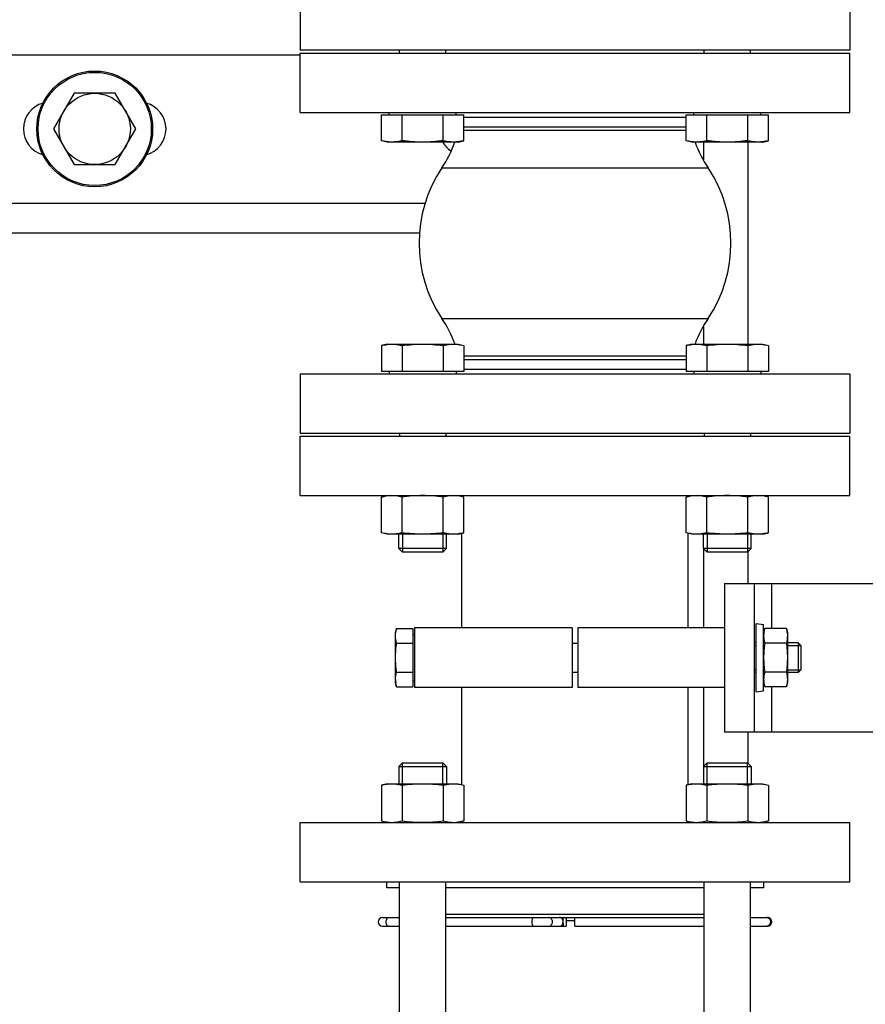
# Model space of a CAD drawing. Header units: millimetres. Extents: x 0 to 1189, y 0 to 841.
# Tile 178 of 193: x 1002 to 1013, y 547 to 560. Entities that reach past the tile are written whole.
import ezdxf
from ezdxf.enums import TextEntityAlignment as Align

# ---------------------------------------------------------------- set-up
doc = ezdxf.new("R2010")
doc.units = ezdxf.units.MM
doc.header["$LTSCALE"] = 65.395
doc.layers.get('0').update_dxf_attribs({"linetype": 'CONTINUOUS'})
for name, color, linetype in [('1907_153200_72_ABL591', 7, 'CONTINUOUS'), ('1907_153200_72_T1_PBL604', 7, 'CONTINUOUS'), ('1907_153200_79_ABL534', 7, 'CONTINUOUS'), ('1907_153200_79_T1_PBL848', 7, 'CONTINUOUS'), ('1907_153700_21_ABL577', 7, 'CONTINUOUS'), ('1907_153700_21_T1_PBL581', 7, 'CONTINUOUS'), ('1907_153700_21_T2_PBL578', 7, 'CONTINUOUS'), ('1907_153701_06_AC_PBL539', 7, 'CONTINUOUS'), ('1907_153701_06_AC_PBL540', 7, 'CONTINUOUS'), ('1917_153701_09_PBL553', 7, 'CONTINUOUS'), ('32007_153701_03_PBL536', 7, 'CONTINUOUS'), ('6M32E_GENSET_GRUNDRAHMEN_ABL485', 7, 'CONTINUOUS'), ('6M32E_GENSET_VERROHRUNG_ABL487', 7, 'CONTINUOUS'), ('D6796-10_PBL532', 7, 'CONTINUOUS'), ('D6796-16_PBL1916', 7, 'CONTINUOUS'), ('D931_1-M10X130_PBL542', 7, 'CONTINUOUS'), ('D931_1-M16X110_PBL500', 7, 'CONTINUOUS'), ('D931_1-M16X110_PBL501', 7, 'CONTINUOUS'), ('D931_1-M16X60_PBL531', 7, 'CONTINUOUS'), ('D931_1-M16X60_PBL551', 7, 'CONTINUOUS'), ('D931_1-M16X60_PBL568', 7, 'CONTINUOUS'), ('D931_1-M16X60_PBL569', 7, 'CONTINUOUS'), ('D933-M16X30_PBL587', 7, 'CONTINUOUS'), ('D934-M10_PBL541', 7, 'CONTINUOUS'), ('D934-M16_PBL527', 7, 'CONTINUOUS'), ('D934-M16_PBL528', 7, 'CONTINUOUS'), ('D934-M16_PBL529', 7, 'CONTINUOUS'), ('D934-M16_PBL530', 7, 'CONTINUOUS'), ('E1514-IBC_DN65PN40X2_PBL533', 7, 'CONTINUOUS'), ('ERV_GS65_16_ABL560', 7, 'CONTINUOUS'), ('ERV_GS65_16_T1_PBL561', 7, 'CONTINUOUS'), ('ERV_GS65_16_T1_PBL590', 7, 'CONTINUOUS'), ('ERV_GS65_16_T2_PBL562', 7, 'CONTINUOUS'), ('GESTRA_RK_41_PN16_DN65_PBL520', 7, 'CONTINUOUS'), ('links_3_VBL484', 7, 'CONTINUOUS')]:
    doc.layers.add(name, color=color, linetype=linetype)
doc.styles.get("Standard").update_dxf_attribs({"font": 'txt', "width": 0.6})
doc.dimstyles.new('DIMSTYLE_4', dxfattribs={"dimtxt": 3.5, "dimasz": 3.5, "dimexe": 1.8, "dimexo": 0, "dimgap": 0.875, "dimtad": 1, "dimdec": 0, "dimlfac": 25, "dimdsep": 46, "dimtxsty": 'STANDARD', "dimblk": '_FILLED', "dimblk1": '_FILLED', "dimblk2": '_FILLED', "dimcen": 0.09, "dimadec": 0, "dimazin": 0, "dimtp": 2, "dimtm": 2, "dimtfac": 1, "dimtdec": 0, "dimtofl": 0, "dimtmove": 0, "dimatfit": 3, "dimldrblk": '_FILLED', "dimfxl": 1, "dimtolj": 1, "dimarcsym": 0})

# ---------------------------------------------------------------- blocks, each defined once
blk = doc.blocks.new('_FILLED')
at = {"color": 0, "linetype": 'BYBLOCK'}
blk.add_solid([(0, 0), (-1, 0.1671), (-1, -0.1671)], dxfattribs=at)
blk = doc.blocks.new('*D7')
at = {"color": 2, "linetype": 'CONTINUOUS'}
for p, q in [((1007.125, 716.235), (1093.933, 716.235)), ((1092.133, 716.235), (1092.133, 624.898)), ((1092.133, 533.561), (1092.133, 624.898)), ((1032.793, 533.561), (1093.933, 533.561))]:
    blk.add_line(p, q, dxfattribs=at)
at = {"color": 2, "linetype": 'CONTINUOUS', "xscale": 3.5, "yscale": 3.5, "zscale": 3.5}
for p, rotation in [((1092.133, 716.235), 90), ((1092.133, 533.561), 270)]:
    blk.add_blockref('_FILLED', p, dxfattribs=dict(at, rotation=rotation))
at = {"color": 2, "linetype": 'CONTINUOUS', "width": 0.672619}
blk.add_text('4567', height=3.5, rotation=90, dxfattribs=at).set_placement((1091.258, 624.898), align=Align.CENTER)
blk = doc.blocks.new('6M32E_GENSET_GRUNDRAHMEN_T1_PBL486', base_point=(985.693, 558.761))
at = {"layer": '6M32E_GENSET_GRUNDRAHMEN_T1_PBL486', "color": 7, "linetype": 'CONTINUOUS'}
for p, q in [((1011.193, 558.547), (1011.193, 558.783)), ((1011.793, 556.063), (1011.793, 558.783)), ((1011.193, 556.063), (1011.193, 556.3)), ((1011.193, 552.241), (1011.193, 553.31)), ((1011.793, 552.841), (1011.793, 553.275)), ((1011.193, 550.376), (1011.193, 551.441)), ((1011.793, 550.412), (1011.793, 550.841))]:
    blk.add_line(p, q, dxfattribs=at)
blk = doc.blocks.new('6M32E_GENSET_GRUNDRAHMEN_ABL485', base_point=(985.693, 558.761))
at = {"layer": '6M32E_GENSET_GRUNDRAHMEN_T1_PBL486'}
blk.add_blockref('6M32E_GENSET_GRUNDRAHMEN_T1_PBL486', (985.693, 558.761), dxfattribs=at)
blk = doc.blocks.new('D931_1-M16X110_PBL500', base_point=(1011.51, 548.023))
at = {"layer": 'D931_1-M16X110_PBL500', "color": 7, "linetype": 'CONTINUOUS'}
for p, q in [((1011.239, 550.423), (1011.19, 550.374)), ((1011.239, 550.423), (1011.781, 550.423)), ((1011.781, 550.423), (1011.83, 550.374)), ((1011.19, 550.374), (1011.83, 550.374)), ((1011.19, 550.374), (1011.19, 550.143)), ((1011.83, 550.374), (1011.83, 550.143)), ((1011.198, 546.823), (1011.198, 548.823)), ((1011.822, 546.823), (1011.822, 548.823)), ((1010.956, 545.991), (1012.065, 545.991)), ((1010.956, 545.643), (1010.956, 545.991)), ((1011.06, 545.991), (1011.06, 546.023)), ((1011.233, 545.643), (1011.233, 545.991)), ((1011.787, 545.643), (1011.787, 545.991)), ((1011.96, 545.991), (1011.96, 546.023)), ((1012.065, 545.643), (1012.065, 545.991)), ((1010.956, 545.643), (1011.031, 545.623)), ((1011.99, 545.623), (1011.031, 545.623)), ((1012.065, 545.643), (1011.99, 545.623))]:
    blk.add_line(p, q, dxfattribs=at)
at = {"layer": 'D931_1-M16X110_PBL500', "color": 2, "linetype": 'CONTINUOUS'}
for p, q in [((1011.239, 550.143), (1011.239, 550.423)), ((1011.781, 550.143), (1011.781, 550.423))]:
    blk.add_line(p, q, dxfattribs=at)
at = {"layer": 'D931_1-M16X110_PBL500', "color": 7, "linetype": 'CONTINUOUS'}
blk.add_arc((1011.921, 546.13), 0.507, 277.7649, 278.3792, dxfattribs=at)
for points in [[(1011.095, 545.623), (1011.048, 545.623), (1011.001, 545.631), (1010.956, 545.643)], [(1011.233, 545.643), (1011.188, 545.631), (1011.141, 545.623), (1011.095, 545.623)], [(1011.51, 545.623), (1011.418, 545.623), (1011.325, 545.631), (1011.233, 545.643)], [(1011.787, 545.643), (1011.696, 545.631), (1011.603, 545.623), (1011.51, 545.623)], [(1011.926, 545.623), (1011.879, 545.623), (1011.833, 545.631), (1011.787, 545.643)], [(1011.989, 545.628), (1011.968, 545.625), (1011.947, 545.623), (1011.926, 545.623)], [(1012.065, 545.643), (1012.042, 545.637), (1012.018, 545.632), (1011.995, 545.629)]]:
    blk.add_open_spline(points, degree=3, dxfattribs=at)
blk = doc.blocks.new('D931_1-M16X110_PBL501', base_point=(1007.409, 548.023))
at = {"layer": 'D931_1-M16X110_PBL501', "color": 7, "linetype": 'CONTINUOUS'}
for p, q in [((1007.138, 550.423), (1007.089, 550.374)), ((1007.138, 550.423), (1007.68, 550.423)), ((1007.68, 550.423), (1007.729, 550.374)), ((1007.089, 550.374), (1007.729, 550.374)), ((1007.089, 550.374), (1007.089, 550.143)), ((1007.729, 550.374), (1007.729, 550.143)), ((1007.097, 546.823), (1007.097, 548.823)), ((1007.721, 546.823), (1007.721, 548.823)), ((1006.855, 545.991), (1007.963, 545.991)), ((1006.855, 545.643), (1006.855, 545.991)), ((1006.959, 545.991), (1006.959, 546.023)), ((1007.132, 545.643), (1007.132, 545.991)), ((1007.686, 545.643), (1007.686, 545.991)), ((1007.859, 545.991), (1007.859, 546.023)), ((1007.963, 545.643), (1007.963, 545.991)), ((1006.855, 545.643), (1006.93, 545.623)), ((1007.889, 545.623), (1006.93, 545.623)), ((1007.963, 545.643), (1007.889, 545.623))]:
    blk.add_line(p, q, dxfattribs=at)
at = {"layer": 'D931_1-M16X110_PBL501', "color": 2, "linetype": 'CONTINUOUS'}
for p, q in [((1007.138, 550.143), (1007.138, 550.423)), ((1007.68, 550.143), (1007.68, 550.423))]:
    blk.add_line(p, q, dxfattribs=at)
at = {"layer": 'D931_1-M16X110_PBL501', "color": 7, "linetype": 'CONTINUOUS'}
blk.add_arc((1007.82, 546.13), 0.507, 277.7649, 278.3792, dxfattribs=at)
for points in [[(1006.993, 545.623), (1006.947, 545.623), (1006.9, 545.631), (1006.855, 545.643)], [(1007.132, 545.643), (1007.087, 545.631), (1007.04, 545.623), (1006.993, 545.623)], [(1007.409, 545.623), (1007.316, 545.623), (1007.224, 545.631), (1007.132, 545.643)], [(1007.686, 545.643), (1007.594, 545.631), (1007.502, 545.623), (1007.409, 545.623)], [(1007.825, 545.623), (1007.778, 545.623), (1007.731, 545.631), (1007.686, 545.643)], [(1007.888, 545.628), (1007.867, 545.625), (1007.846, 545.623), (1007.825, 545.623)], [(1007.963, 545.643), (1007.94, 545.637), (1007.917, 545.632), (1007.894, 545.629)]]:
    blk.add_open_spline(points, degree=3, dxfattribs=at)
blk = doc.blocks.new('GESTRA_RK_41_PN16_DN65_PBL520', base_point=(1009.48, 548.303))
at = {"layer": 'GESTRA_RK_41_PN16_DN65_PBL520', "color": 6, "linetype": 'CONTINUOUS'}
for p, q in [((1006.869, 548.343), (1007.097, 548.343)), ((1007.721, 548.343), (1009.248, 548.343)), ((1009.34, 548.343), (1009.34, 548.223)), ((1009.46, 548.223), (1009.46, 548.343)), ((1010.229, 548.343), (1011.198, 548.343)), ((1011.822, 548.343), (1012.05, 548.343)), ((1006.869, 548.223), (1007.097, 548.223)), ((1007.721, 548.223), (1009.34, 548.223)), ((1009.46, 548.223), (1011.198, 548.223)), ((1011.822, 548.223), (1012.05, 548.223))]:
    blk.add_line(p, q, dxfattribs=at)
at = {"layer": 'GESTRA_RK_41_PN16_DN65_PBL520', "color": 9, "linetype": 'CONTINUOUS'}
for p, q in [((1011.198, 548.383), (1007.721, 548.383)), ((1009.3, 548.283), (1009.3, 548.343)), ((1009.34, 548.303), (1009.46, 548.303)), ((1009.3, 548.267), (1009.3, 548.283)), ((1009.3, 548.267), (1009.3, 548.223))]:
    blk.add_line(p, q, dxfattribs=at)
at = {"layer": 'GESTRA_RK_41_PN16_DN65_PBL520', "color": 7, "linetype": 'CONTINUOUS'}
blk.add_line((1009.248, 548.343), (1010.229, 548.343), dxfattribs=at)
at = {"layer": 'GESTRA_RK_41_PN16_DN65_PBL520', "color": 6, "linetype": 'CONTINUOUS'}
for centre, start, end in [((1006.869, 548.283), 90, 270), ((1012.05, 548.283), 270, 90)]:
    blk.add_arc(centre, 0.06, start, end, dxfattribs=at)
at = {"layer": 'GESTRA_RK_41_PN16_DN65_PBL520', "color": 9, "linetype": 'CONTINUOUS'}
for centre, radius, start, end in [((1012.037, 548.293), 0.0502, 82.4333, 90.0015), ((1012.036, 548.293), 0.0505, 76.6212, 82.4229), ((1009.231, 548.283), 0.0689, 346.79, 0.0068), ((1012.037, 548.274), 0.0502, 269.9985, 277.5667), ((1012.036, 548.274), 0.0505, 277.5771, 283.3788)]:
    blk.add_arc(centre, radius, start, end, dxfattribs=at)
for points, knots in [([(1006.918, 548.283), (1006.918, 548.291), (1006.92, 548.312), (1006.933, 548.343), (1006.948, 548.343)], [0, 0, 0, 0, 0.332809, 1, 1, 1, 1]), ([(1008.902, 548.343), (1008.894, 548.343), (1008.879, 548.318), (1008.878, 548.298), (1008.878, 548.283)], [0, 0, 0, 0, 0.363918, 1, 1, 1, 1]), ([(1009.156, 548.283), (1009.156, 548.298), (1009.147, 548.328), (1009.117, 548.343), (1009.104, 548.343)], [0, 0, 0, 0, 0.52532, 1, 1, 1, 1]), ([(1009.256, 548.343), (1009.254, 548.343), (1009.252, 548.343), (1009.249, 548.343), (1009.248, 548.343)], [0, 0, 0, 0, 0.506509, 1, 1, 1, 1]), ([(1009.3, 548.283), (1009.3, 548.297), (1009.292, 548.324), (1009.268, 548.341), (1009.256, 548.343)], [0, 0, 0, 0, 0.515676, 1, 1, 1, 1]), ([(1012.048, 548.342), (1012.06, 548.339), (1012.083, 548.323), (1012.091, 548.297), (1012.091, 548.283)], [0, 0, 0, 0, 0.486402, 1, 1, 1, 1]), ([(1006.948, 548.223), (1006.944, 548.223), (1006.922, 548.235), (1006.918, 548.264), (1006.918, 548.283)], [0, 0, 0, 0, 0.174512, 1, 1, 1, 1]), ([(1008.878, 548.283), (1008.878, 548.269), (1008.879, 548.248), (1008.894, 548.223), (1008.902, 548.223)], [0, 0, 0, 0, 0.636082, 1, 1, 1, 1]), ([(1009.104, 548.223), (1009.117, 548.223), (1009.147, 548.238), (1009.156, 548.268), (1009.156, 548.283)], [0, 0, 0, 0, 0.47468, 1, 1, 1, 1]), ([(1009.248, 548.223), (1009.259, 548.223), (1009.283, 548.233), (1009.295, 548.256), (1009.298, 548.268)], [0, 0, 0, 0, 0.478476, 1, 1, 1, 1]), ([(1012.091, 548.283), (1012.091, 548.27), (1012.083, 548.244), (1012.06, 548.228), (1012.048, 548.225)], [0, 0, 0, 0, 0.513598, 1, 1, 1, 1])]:
    blk.add_open_spline(points, degree=3, knots=knots, dxfattribs=at)
blk = doc.blocks.new('D934-M16_PBL527', base_point=(1011.51, 549.883))
at = {"layer": 'D934-M16_PBL527', "color": 7, "linetype": 'CONTINUOUS'}
for p, q in [((1011.031, 550.143), (1010.956, 550.123)), ((1010.956, 550.123), (1010.956, 549.643)), ((1011.031, 550.143), (1011.99, 550.143)), ((1011.233, 550.123), (1011.233, 549.643)), ((1011.787, 550.123), (1011.787, 549.643)), ((1011.99, 550.143), (1012.065, 550.123)), ((1012.065, 550.123), (1012.065, 549.643)), ((1010.956, 549.643), (1011.031, 549.623)), ((1012.065, 549.643), (1011.99, 549.623))]:
    blk.add_line(p, q, dxfattribs=at)
for centre, start, end in [((1011.095, 550.09), 262.3872, 276.8024), ((1011.926, 550.09), 263.1976, 277.6128)]:
    blk.add_arc(centre, 0.467, start, end, dxfattribs=at)
for points in [[(1010.956, 550.123), (1010.981, 550.13), (1011.007, 550.136), (1011.033, 550.139)], [(1011.033, 550.139), (1011.099, 550.148), (1011.168, 550.141), (1011.233, 550.123)], [(1011.233, 550.123), (1011.325, 550.136), (1011.51, 550.151), (1011.696, 550.136), (1011.787, 550.123)], [(1011.787, 550.123), (1011.852, 550.141), (1011.921, 550.148), (1011.988, 550.139)], [(1011.988, 550.139), (1012.014, 550.136), (1012.039, 550.13), (1012.065, 550.123)], [(1010.956, 549.643), (1010.981, 549.637), (1011.007, 549.631), (1011.033, 549.628)], [(1011.15, 549.627), (1011.178, 549.63), (1011.206, 549.636), (1011.233, 549.643)], [(1011.233, 549.643), (1011.325, 549.631), (1011.51, 549.616), (1011.696, 549.631), (1011.787, 549.643)], [(1011.787, 549.643), (1011.815, 549.636), (1011.843, 549.63), (1011.871, 549.627)], [(1011.988, 549.628), (1012.014, 549.631), (1012.039, 549.637), (1012.065, 549.643)]]:
    blk.add_open_spline(points, degree=3, dxfattribs=at)
blk = doc.blocks.new('D934-M16_PBL528', base_point=(1007.409, 549.883))
at = {"layer": 'D934-M16_PBL528', "color": 7, "linetype": 'CONTINUOUS'}
for p, q in [((1006.93, 550.143), (1006.855, 550.123)), ((1006.855, 550.123), (1006.855, 549.643)), ((1006.93, 550.143), (1007.889, 550.143)), ((1007.132, 550.123), (1007.132, 549.643)), ((1007.686, 550.123), (1007.686, 549.643)), ((1007.889, 550.143), (1007.963, 550.123)), ((1007.963, 550.123), (1007.963, 549.643)), ((1006.855, 549.643), (1006.93, 549.623)), ((1007.963, 549.643), (1007.889, 549.623))]:
    blk.add_line(p, q, dxfattribs=at)
for centre, start, end in [((1006.993, 550.09), 262.3872, 276.8024), ((1007.825, 550.09), 263.1976, 277.6128)]:
    blk.add_arc(centre, 0.467, start, end, dxfattribs=at)
for points in [[(1006.855, 550.123), (1006.88, 550.13), (1006.906, 550.136), (1006.932, 550.139)], [(1006.932, 550.139), (1006.998, 550.148), (1007.067, 550.141), (1007.132, 550.123)], [(1007.132, 550.123), (1007.224, 550.136), (1007.409, 550.151), (1007.594, 550.136), (1007.686, 550.123)], [(1007.686, 550.123), (1007.751, 550.141), (1007.82, 550.148), (1007.887, 550.139)], [(1007.887, 550.139), (1007.912, 550.136), (1007.938, 550.13), (1007.963, 550.123)], [(1006.855, 549.643), (1006.88, 549.637), (1006.906, 549.631), (1006.932, 549.628)], [(1007.049, 549.627), (1007.077, 549.63), (1007.105, 549.636), (1007.132, 549.643)], [(1007.132, 549.643), (1007.224, 549.631), (1007.409, 549.616), (1007.594, 549.631), (1007.686, 549.643)], [(1007.686, 549.643), (1007.714, 549.636), (1007.741, 549.63), (1007.769, 549.627)], [(1007.887, 549.628), (1007.912, 549.631), (1007.938, 549.637), (1007.963, 549.643)]]:
    blk.add_open_spline(points, degree=3, dxfattribs=at)
blk = doc.blocks.new('D934-M16_PBL529', base_point=(1011.51, 553.763))
at = {"layer": 'D934-M16_PBL529', "color": 7, "linetype": 'CONTINUOUS'}
for p, q in [((1010.956, 554.003), (1011.031, 554.023)), ((1010.956, 553.523), (1010.956, 554.003)), ((1011.233, 553.523), (1011.233, 554.003)), ((1011.787, 553.523), (1011.787, 554.003)), ((1012.065, 554.003), (1011.99, 554.023)), ((1012.065, 553.523), (1012.065, 554.003)), ((1011.031, 553.503), (1010.956, 553.523)), ((1011.99, 553.503), (1011.031, 553.503)), ((1011.99, 553.503), (1012.065, 553.523))]:
    blk.add_line(p, q, dxfattribs=at)
for centre, start, end in [((1011.095, 553.556), 83.1979, 97.6128), ((1011.926, 553.556), 82.3872, 96.8021)]:
    blk.add_arc(centre, 0.467, start, end, dxfattribs=at)
for points in [[(1011.033, 554.019), (1011.007, 554.016), (1010.981, 554.01), (1010.956, 554.003)], [(1011.233, 554.003), (1011.206, 554.011), (1011.178, 554.016), (1011.15, 554.02)], [(1011.787, 554.003), (1011.696, 554.016), (1011.51, 554.031), (1011.325, 554.016), (1011.233, 554.003)], [(1011.871, 554.02), (1011.843, 554.016), (1011.815, 554.011), (1011.787, 554.003)], [(1012.065, 554.003), (1012.039, 554.01), (1012.014, 554.016), (1011.988, 554.019)], [(1011.033, 553.508), (1011.007, 553.511), (1010.981, 553.517), (1010.956, 553.523)], [(1011.233, 553.523), (1011.168, 553.506), (1011.099, 553.499), (1011.033, 553.508)], [(1011.787, 553.523), (1011.696, 553.511), (1011.51, 553.496), (1011.325, 553.511), (1011.233, 553.523)], [(1011.988, 553.508), (1011.921, 553.499), (1011.852, 553.506), (1011.787, 553.523)], [(1012.065, 553.523), (1012.039, 553.517), (1012.014, 553.511), (1011.988, 553.508)]]:
    blk.add_open_spline(points, degree=3, dxfattribs=at)
blk = doc.blocks.new('D934-M16_PBL530', base_point=(1007.409, 553.763))
at = {"layer": 'D934-M16_PBL530', "color": 7, "linetype": 'CONTINUOUS'}
for p, q in [((1006.855, 554.003), (1006.93, 554.023)), ((1006.855, 553.523), (1006.855, 554.003)), ((1007.132, 553.523), (1007.132, 554.003)), ((1007.686, 553.523), (1007.686, 554.003)), ((1007.963, 554.003), (1007.889, 554.023)), ((1007.963, 553.523), (1007.963, 554.003)), ((1006.93, 553.503), (1006.855, 553.523)), ((1007.889, 553.503), (1006.93, 553.503)), ((1007.889, 553.503), (1007.963, 553.523))]:
    blk.add_line(p, q, dxfattribs=at)
for centre, start, end in [((1006.993, 553.556), 83.1974, 97.6128), ((1007.825, 553.556), 82.3872, 96.8026)]:
    blk.add_arc(centre, 0.467, start, end, dxfattribs=at)
for points in [[(1006.932, 554.019), (1006.906, 554.016), (1006.88, 554.01), (1006.855, 554.003)], [(1007.132, 554.003), (1007.105, 554.011), (1007.077, 554.016), (1007.049, 554.02)], [(1007.686, 554.003), (1007.594, 554.016), (1007.409, 554.031), (1007.224, 554.016), (1007.132, 554.003)], [(1007.769, 554.02), (1007.741, 554.016), (1007.714, 554.011), (1007.686, 554.003)], [(1007.963, 554.003), (1007.938, 554.01), (1007.912, 554.016), (1007.887, 554.019)], [(1006.932, 553.508), (1006.906, 553.511), (1006.88, 553.517), (1006.855, 553.523)], [(1007.132, 553.523), (1007.067, 553.506), (1006.998, 553.499), (1006.932, 553.508)], [(1007.686, 553.523), (1007.594, 553.511), (1007.409, 553.496), (1007.224, 553.511), (1007.132, 553.523)], [(1007.887, 553.508), (1007.82, 553.499), (1007.751, 553.506), (1007.686, 553.523)], [(1007.963, 553.523), (1007.938, 553.517), (1007.912, 553.511), (1007.887, 553.508)]]:
    blk.add_open_spline(points, degree=3, dxfattribs=at)
blk = doc.blocks.new('D931_1-M16X60_PBL531', base_point=(1011.51, 554.663))
at = {"layer": 'D931_1-M16X60_PBL531', "color": 7, "linetype": 'CONTINUOUS'}
for p, q in [((1011.031, 556.063), (1010.956, 556.043)), ((1010.956, 556.043), (1010.956, 555.695)), ((1011.031, 556.063), (1011.99, 556.063)), ((1011.233, 556.043), (1011.233, 555.695)), ((1011.787, 556.043), (1011.787, 555.695)), ((1011.99, 556.063), (1012.065, 556.043)), ((1012.065, 556.043), (1012.065, 555.695)), ((1012.065, 555.695), (1010.956, 555.695)), ((1011.06, 555.695), (1011.06, 555.663)), ((1011.96, 555.695), (1011.96, 555.663)), ((1011.198, 554.863), (1011.198, 554.823)), ((1011.822, 554.863), (1011.822, 554.823)), ((1011.19, 553.312), (1011.19, 553.503)), ((1011.83, 553.312), (1011.83, 553.503)), ((1011.83, 553.312), (1011.19, 553.312)), ((1011.239, 553.263), (1011.19, 553.312)), ((1011.781, 553.263), (1011.239, 553.263)), ((1011.781, 553.263), (1011.83, 553.312))]:
    blk.add_line(p, q, dxfattribs=at)
at = {"layer": 'D931_1-M16X60_PBL531', "color": 2, "linetype": 'CONTINUOUS'}
for p, q in [((1011.239, 553.503), (1011.239, 553.263)), ((1011.781, 553.503), (1011.781, 553.263))]:
    blk.add_line(p, q, dxfattribs=at)
at = {"layer": 'D931_1-M16X60_PBL531', "color": 7, "linetype": 'CONTINUOUS'}
for points in [[(1010.956, 556.043), (1010.981, 556.05), (1011.006, 556.055), (1011.032, 556.059)], [(1011.032, 556.059), (1011.098, 556.068), (1011.168, 556.061), (1011.233, 556.043)], [(1011.233, 556.043), (1011.325, 556.056), (1011.51, 556.071), (1011.696, 556.056), (1011.787, 556.043)], [(1011.787, 556.043), (1011.853, 556.061), (1011.922, 556.068), (1011.989, 556.059)], [(1011.989, 556.059), (1012.015, 556.055), (1012.04, 556.05), (1012.065, 556.043)]]:
    blk.add_open_spline(points, degree=3, dxfattribs=at)
blk = doc.blocks.new('D6796-10_PBL532', base_point=(1011.95, 551.841))
at = {"layer": 'D6796-10_PBL532', "color": 7, "linetype": 'CONTINUOUS'}
for p, q in [((1011.9, 552.301), (1012, 552.289)), ((1011.9, 551.381), (1011.9, 552.301)), ((1012, 551.392), (1012, 552.289)), ((1011.9, 551.381), (1012, 551.392))]:
    blk.add_line(p, q, dxfattribs=at)
blk = doc.blocks.new('E1514-IBC_DN65PN40X2_PBL533', base_point=(1009.46, 548.783))
at = {"layer": 'E1514-IBC_DN65PN40X2_PBL533', "color": 7, "linetype": 'CONTINUOUS'}
for p, q in [((1006.92, 548.823), (1006.92, 548.743)), ((1007.097, 548.743), (1006.92, 548.743)), ((1011.198, 548.743), (1007.721, 548.743)), ((1012, 548.743), (1011.822, 548.743)), ((1012, 548.823), (1012, 548.743))]:
    blk.add_line(p, q, dxfattribs=at)
blk = doc.blocks.new('EN1092-1-01A-DN65_PN16-77_5_PBL535', base_point=(1009.46, 549.223))
at = {"layer": 'EN1092-1-01A-DN65_PN16-77_5_PBL535', "color": 7, "linetype": 'CONTINUOUS'}
for p, q in [((1005.76, 549.623), (1013.16, 549.623)), ((1005.76, 548.823), (1005.76, 549.623)), ((1013.16, 548.823), (1013.16, 549.623)), ((1005.76, 548.823), (1013.16, 548.823))]:
    blk.add_line(p, q, dxfattribs=at)
blk = doc.blocks.new('1917_153701_09_PBL553', base_point=(1009.46, 554.423))
at = {"layer": '1917_153701_09_PBL553', "color": 7, "linetype": 'CONTINUOUS'}
for p, q in [((1005.76, 554.823), (1013.16, 554.823)), ((1005.76, 554.023), (1005.76, 554.823)), ((1013.16, 554.023), (1013.16, 554.823)), ((1005.76, 554.023), (1013.16, 554.023))]:
    blk.add_line(p, q, dxfattribs=at)
blk = doc.blocks.new('1907_153200_79_T1_PBL848', base_point=(1009.46, 551.823))
at = {"layer": '1907_153200_79_T1_PBL848', "color": 7, "linetype": 'CONTINUOUS'}
for p, q in [((1007.938, 554.01), (1007.938, 554.023)), ((1010.982, 554.01), (1010.982, 554.023)), ((1007.938, 552.241), (1007.938, 553.517)), ((1010.982, 552.241), (1010.982, 553.517)), ((1007.938, 550.13), (1007.938, 551.441)), ((1010.982, 550.13), (1010.982, 551.441)), ((1007.938, 549.623), (1007.938, 549.637)), ((1010.982, 549.623), (1010.982, 549.637))]:
    blk.add_line(p, q, dxfattribs=at)
blk = doc.blocks.new('1907_153200_79_ABL534', base_point=(1009.46, 551.823))
at = {"layer": '1907_153200_79_T1_PBL848'}
blk.add_blockref('1907_153200_79_T1_PBL848', (1009.46, 551.823), dxfattribs=at)
at = {"layer": '1917_153701_09_PBL553'}
blk.add_blockref('1917_153701_09_PBL553', (1009.46, 554.423), dxfattribs=at)
at = {"layer": 'EN1092-1-01A-DN65_PN16-77_5_PBL535'}
blk.add_blockref('EN1092-1-01A-DN65_PN16-77_5_PBL535', (1009.46, 549.223), dxfattribs=at)
blk = doc.blocks.new('32007_153701_03_PBL536', base_point=(1016.973, 551.841))
at = {"layer": '32007_153701_03_PBL536', "color": 7, "linetype": 'CONTINUOUS'}
for p, q in [((1011.473, 552.841), (1022.473, 552.841)), ((1011.473, 552.841), (1011.473, 550.841)), ((1011.873, 552.841), (1011.873, 550.841)), ((1022.473, 552.841), (1022.473, 550.841)), ((1011.473, 550.841), (1022.473, 550.841))]:
    blk.add_line(p, q, dxfattribs=at)
at = {"layer": '32007_153701_03_PBL536', "color": 9, "linetype": 'CONTINUOUS'}
for p, q in [((1012.107, 552.841), (1012.107, 552.233)), ((1013.587, 552.841), (1013.587, 550.841)), ((1014.153, 552.841), (1014.153, 550.841)), ((1012.107, 551.448), (1012.107, 550.841))]:
    blk.add_line(p, q, dxfattribs=at)
blk = doc.blocks.new('1907_153701_06_AC_PBL539', base_point=(1010.486, 551.841))
at = {"layer": '1907_153701_06_AC_PBL539', "color": 7, "linetype": 'CONTINUOUS'}
for p, q in [((1011.473, 552.241), (1009.5, 552.241)), ((1009.5, 552.241), (1009.5, 551.441)), ((1011.473, 551.441), (1009.5, 551.441))]:
    blk.add_line(p, q, dxfattribs=at)
blk = doc.blocks.new('1907_153701_06_AC_PBL540', base_point=(1008.36, 551.841))
at = {"layer": '1907_153701_06_AC_PBL540', "color": 7, "linetype": 'CONTINUOUS'}
for p, q in [((1009.42, 552.241), (1007.3, 552.241)), ((1007.3, 552.241), (1007.3, 551.441)), ((1009.42, 552.241), (1009.42, 551.441)), ((1009.42, 551.441), (1007.3, 551.441))]:
    blk.add_line(p, q, dxfattribs=at)
blk = doc.blocks.new('D934-M10_PBL541', base_point=(1012.16, 551.841))
at = {"layer": 'D934-M10_PBL541', "color": 7, "linetype": 'CONTINUOUS'}
for p, q in [((1012, 552.18), (1012.014, 552.233)), ((1012.306, 552.233), (1012.014, 552.233)), ((1012.306, 552.233), (1012.32, 552.18)), ((1012.32, 552.18), (1012.32, 551.501)), ((1012.306, 552.037), (1012.014, 552.037)), ((1012.306, 551.644), (1012.014, 551.644)), ((1012, 551.501), (1012.014, 551.448)), ((1012.306, 551.448), (1012.32, 551.501)), ((1012.306, 551.448), (1012.014, 551.448))]:
    blk.add_line(p, q, dxfattribs=at)
for centre, start, end in [((1011.952, 552.13), 7.7846, 8.9213), ((1012.368, 551.551), 187.7846, 188.9214)]:
    blk.add_arc(centre, 0.368, start, end, dxfattribs=at)
for points in [[(1012.014, 552.233), (1012.005, 552.201), (1012, 552.168), (1012, 552.135)], [(1012.306, 552.233), (1012.31, 552.218), (1012.313, 552.203), (1012.315, 552.187)], [(1012.316, 552.18), (1012.319, 552.165), (1012.32, 552.15), (1012.32, 552.135)], [(1012, 552.135), (1012, 552.102), (1012.005, 552.069), (1012.014, 552.037)], [(1012.014, 552.037), (1012.005, 551.972), (1012, 551.906), (1012, 551.841)], [(1012.32, 552.135), (1012.32, 552.102), (1012.314, 552.069), (1012.306, 552.037)], [(1012.306, 552.037), (1012.314, 551.972), (1012.32, 551.906), (1012.32, 551.841)], [(1012, 551.841), (1012, 551.775), (1012.005, 551.709), (1012.014, 551.644)], [(1012.32, 551.841), (1012.32, 551.775), (1012.314, 551.709), (1012.306, 551.644)], [(1012.014, 551.644), (1012.005, 551.612), (1012, 551.579), (1012, 551.546)], [(1012.306, 551.644), (1012.314, 551.612), (1012.32, 551.579), (1012.32, 551.546)], [(1012, 551.546), (1012, 551.531), (1012.001, 551.516), (1012.003, 551.501)], [(1012.004, 551.494), (1012.006, 551.479), (1012.01, 551.463), (1012.014, 551.448)], [(1012.32, 551.546), (1012.32, 551.513), (1012.314, 551.48), (1012.306, 551.448)]]:
    blk.add_open_spline(points, degree=3, dxfattribs=at)
blk = doc.blocks.new('D931_1-M10X130_PBL542', base_point=(1009.772, 551.841))
at = {"layer": 'D931_1-M10X130_PBL542', "color": 7, "linetype": 'CONTINUOUS'}
for p, q in [((1007.058, 552.233), (1007.044, 552.18)), ((1007.044, 551.501), (1007.044, 552.18)), ((1007.058, 552.233), (1007.276, 552.233)), ((1007.276, 552.233), (1007.276, 551.448)), ((1007.276, 552.153), (1007.3, 552.153)), ((1007.058, 552.037), (1007.276, 552.037)), ((1009.42, 552.035), (1009.5, 552.035)), ((1011.9, 552.041), (1011.873, 552.041)), ((1012.463, 552.041), (1012.32, 552.041)), ((1012.5, 552.004), (1012.463, 552.041)), ((1012.463, 552.041), (1012.463, 551.641)), ((1012.5, 552.004), (1012.5, 551.677)), ((1007.058, 551.644), (1007.276, 551.644)), ((1009.42, 551.647), (1009.5, 551.647)), ((1011.9, 551.641), (1011.873, 551.641)), ((1012.463, 551.641), (1012.32, 551.641)), ((1012.5, 551.677), (1012.463, 551.641)), ((1007.058, 551.448), (1007.044, 551.501)), ((1007.276, 551.529), (1007.3, 551.529)), ((1007.058, 551.448), (1007.276, 551.448))]:
    blk.add_line(p, q, dxfattribs=at)
at = {"layer": 'D931_1-M10X130_PBL542', "color": 2, "linetype": 'CONTINUOUS'}
for p, q in [((1011.873, 552.004), (1011.9, 552.004)), ((1012.32, 552.004), (1012.5, 552.004)), ((1011.873, 551.677), (1011.9, 551.677)), ((1012.32, 551.677), (1012.5, 551.677))]:
    blk.add_line(p, q, dxfattribs=at)
at = {"layer": 'D931_1-M10X130_PBL542', "color": 7, "linetype": 'CONTINUOUS'}
blk.add_arc((1007.377, 551.547), 0.333, 180.1099, 187.8143, dxfattribs=at)
for points in [[(1007.044, 552.135), (1007.044, 552.168), (1007.049, 552.201), (1007.058, 552.233)], [(1007.058, 552.037), (1007.049, 552.069), (1007.044, 552.102), (1007.044, 552.135)], [(1007.044, 551.841), (1007.044, 551.906), (1007.049, 551.972), (1007.058, 552.037)], [(1007.058, 551.644), (1007.049, 551.709), (1007.044, 551.775), (1007.044, 551.841)], [(1007.044, 551.546), (1007.044, 551.579), (1007.049, 551.612), (1007.058, 551.644)], [(1007.058, 551.448), (1007.053, 551.466), (1007.049, 551.483), (1007.047, 551.501)]]:
    blk.add_open_spline(points, degree=3, dxfattribs=at)
blk = doc.blocks.new('D931_1-M16X60_PBL551', base_point=(1007.409, 554.663))
at = {"layer": 'D931_1-M16X60_PBL551', "color": 7, "linetype": 'CONTINUOUS'}
for p, q in [((1006.93, 556.063), (1006.855, 556.043)), ((1006.855, 556.043), (1006.855, 555.695)), ((1006.93, 556.063), (1007.889, 556.063)), ((1007.132, 556.043), (1007.132, 555.695)), ((1007.686, 556.043), (1007.686, 555.695)), ((1007.889, 556.063), (1007.963, 556.043)), ((1007.963, 556.043), (1007.963, 555.695)), ((1007.963, 555.695), (1006.855, 555.695)), ((1006.959, 555.695), (1006.959, 555.663)), ((1007.859, 555.695), (1007.859, 555.663)), ((1007.097, 554.863), (1007.097, 554.823)), ((1007.721, 554.863), (1007.721, 554.823)), ((1007.089, 553.312), (1007.089, 553.503)), ((1007.729, 553.312), (1007.729, 553.503)), ((1007.729, 553.312), (1007.089, 553.312)), ((1007.138, 553.263), (1007.089, 553.312)), ((1007.68, 553.263), (1007.138, 553.263)), ((1007.68, 553.263), (1007.729, 553.312))]:
    blk.add_line(p, q, dxfattribs=at)
at = {"layer": 'D931_1-M16X60_PBL551', "color": 2, "linetype": 'CONTINUOUS'}
for p, q in [((1007.138, 553.503), (1007.138, 553.263)), ((1007.68, 553.503), (1007.68, 553.263))]:
    blk.add_line(p, q, dxfattribs=at)
at = {"layer": 'D931_1-M16X60_PBL551', "color": 7, "linetype": 'CONTINUOUS'}
for points in [[(1006.855, 556.043), (1006.88, 556.05), (1006.905, 556.055), (1006.93, 556.059)], [(1006.93, 556.059), (1006.997, 556.068), (1007.067, 556.061), (1007.132, 556.043)], [(1007.132, 556.043), (1007.224, 556.056), (1007.409, 556.071), (1007.594, 556.056), (1007.686, 556.043)], [(1007.686, 556.043), (1007.751, 556.061), (1007.821, 556.068), (1007.888, 556.059)], [(1007.888, 556.059), (1007.913, 556.055), (1007.939, 556.05), (1007.963, 556.043)]]:
    blk.add_open_spline(points, degree=3, dxfattribs=at)
blk = doc.blocks.new('ERV_GS65_16_T1_PBL561', base_point=(1009.46, 555.383))
at = {"layer": 'ERV_GS65_16_T1_PBL561', "color": 7, "linetype": 'CONTINUOUS'}
for p, q in [((1010.956, 555.903), (1007.963, 555.903)), ((1005.76, 555.663), (1013.16, 555.663)), ((1005.76, 555.663), (1005.76, 554.863)), ((1013.16, 555.663), (1013.16, 554.863)), ((1005.76, 554.863), (1013.16, 554.863))]:
    blk.add_line(p, q, dxfattribs=at)
at = {"layer": 'ERV_GS65_16_T1_PBL561', "color": 9, "linetype": 'CONTINUOUS'}
for p, q in [((1007.963, 555.855), (1010.956, 555.855)), ((1007.963, 555.727), (1010.956, 555.727))]:
    blk.add_line(p, q, dxfattribs=at)
blk = doc.blocks.new('ERV_GS65_16_T2_PBL562', base_point=(1009.46, 557.193))
at = {"layer": 'ERV_GS65_16_T2_PBL562', "color": 9, "linetype": 'CONTINUOUS'}
for p, q in [((1007.668, 558.437), (1011.251, 558.437)), ((1007.668, 556.409), (1011.251, 556.409))]:
    blk.add_line(p, q, dxfattribs=at)
at = {"layer": 'ERV_GS65_16_T2_PBL562', "color": 7, "linetype": 'CONTINUOUS'}
for centre, radius, start, end in [((1006.34, 559.329), 1.6, 326.1408, 340.0031), ((1012.58, 559.329), 1.6, 199.9969, 213.8592), ((1009.18, 557.423), 1.82, 146.1408, 213.8592), ((1009.74, 557.423), 1.82, 326.1408, 33.8592), ((1006.34, 555.518), 1.6, 19.9969, 33.8592), ((1012.58, 555.518), 1.6, 146.1408, 160.0031)]:
    blk.add_arc(centre, radius, start, end, dxfattribs=at)
blk = doc.blocks.new('ERV_GS65_16_T1_PBL590', base_point=(1009.46, 559.463))
at = {"layer": 'ERV_GS65_16_T1_PBL590', "color": 7, "linetype": 'CONTINUOUS'}
for p, q in [((1005.76, 559.983), (1013.16, 559.983)), ((1005.76, 559.183), (1005.76, 559.983)), ((1013.16, 559.183), (1013.16, 559.983)), ((1005.76, 559.183), (1013.16, 559.183)), ((1007.963, 558.943), (1010.956, 558.943))]:
    blk.add_line(p, q, dxfattribs=at)
at = {"layer": 'ERV_GS65_16_T1_PBL590', "color": 9, "linetype": 'CONTINUOUS'}
for p, q in [((1007.963, 559.119), (1010.956, 559.119)), ((1007.963, 558.991), (1010.956, 558.991))]:
    blk.add_line(p, q, dxfattribs=at)
blk = doc.blocks.new('ERV_GS65_16_ABL560', base_point=(1009.46, 557.423))
at = {"layer": 'ERV_GS65_16_T1_PBL561'}
blk.add_blockref('ERV_GS65_16_T1_PBL561', (1009.46, 555.383), dxfattribs=at)
at = {"layer": 'ERV_GS65_16_T1_PBL590'}
blk.add_blockref('ERV_GS65_16_T1_PBL590', (1009.46, 559.463), dxfattribs=at)
at = {"layer": 'ERV_GS65_16_T2_PBL562'}
blk.add_blockref('ERV_GS65_16_T2_PBL562', (1009.46, 557.193), dxfattribs=at)
blk = doc.blocks.new('D931_1-M16X60_PBL568', base_point=(1011.51, 560.183))
at = {"layer": 'D931_1-M16X60_PBL568', "color": 7, "linetype": 'CONTINUOUS'}
for p, q in [((1011.239, 561.583), (1011.19, 561.534)), ((1011.239, 561.583), (1011.781, 561.583)), ((1011.781, 561.583), (1011.83, 561.534)), ((1011.19, 561.534), (1011.83, 561.534)), ((1011.19, 561.534), (1011.19, 561.343)), ((1011.83, 561.534), (1011.83, 561.343)), ((1011.198, 559.983), (1011.198, 560.023)), ((1011.822, 559.983), (1011.822, 560.023)), ((1011.06, 559.151), (1011.06, 559.183)), ((1011.96, 559.151), (1011.96, 559.183)), ((1010.956, 559.151), (1012.065, 559.151)), ((1010.956, 558.803), (1010.956, 559.151)), ((1011.233, 558.803), (1011.233, 559.151)), ((1011.787, 558.803), (1011.787, 559.151)), ((1012.065, 558.803), (1012.065, 559.151)), ((1011.031, 558.783), (1010.956, 558.803)), ((1011.99, 558.783), (1011.031, 558.783)), ((1011.99, 558.783), (1012.065, 558.803))]:
    blk.add_line(p, q, dxfattribs=at)
at = {"layer": 'D931_1-M16X60_PBL568', "color": 2, "linetype": 'CONTINUOUS'}
for p, q in [((1011.239, 561.343), (1011.239, 561.583)), ((1011.781, 561.343), (1011.781, 561.583))]:
    blk.add_line(p, q, dxfattribs=at)
at = {"layer": 'D931_1-M16X60_PBL568', "color": 7, "linetype": 'CONTINUOUS'}
for points in [[(1011.032, 558.788), (1011.006, 558.791), (1010.981, 558.797), (1010.956, 558.803)], [(1011.233, 558.803), (1011.168, 558.786), (1011.098, 558.779), (1011.032, 558.788)], [(1011.787, 558.803), (1011.696, 558.791), (1011.51, 558.776), (1011.325, 558.791), (1011.233, 558.803)], [(1011.989, 558.788), (1011.922, 558.779), (1011.853, 558.786), (1011.787, 558.803)], [(1012.065, 558.803), (1012.04, 558.797), (1012.015, 558.791), (1011.989, 558.788)]]:
    blk.add_open_spline(points, degree=3, dxfattribs=at)
blk = doc.blocks.new('D931_1-M16X60_PBL569', base_point=(1007.409, 560.183))
at = {"layer": 'D931_1-M16X60_PBL569', "color": 7, "linetype": 'CONTINUOUS'}
for p, q in [((1007.138, 561.583), (1007.089, 561.534)), ((1007.138, 561.583), (1007.68, 561.583)), ((1007.68, 561.583), (1007.729, 561.534)), ((1007.089, 561.534), (1007.729, 561.534)), ((1007.089, 561.534), (1007.089, 561.343)), ((1007.729, 561.534), (1007.729, 561.343)), ((1007.097, 559.983), (1007.097, 560.023)), ((1007.721, 559.983), (1007.721, 560.023)), ((1006.959, 559.151), (1006.959, 559.183)), ((1007.859, 559.151), (1007.859, 559.183)), ((1006.855, 559.151), (1007.963, 559.151)), ((1006.855, 558.803), (1006.855, 559.151)), ((1007.132, 558.803), (1007.132, 559.151)), ((1007.686, 558.803), (1007.686, 559.151)), ((1007.963, 558.803), (1007.963, 559.151)), ((1006.93, 558.783), (1006.855, 558.803)), ((1007.889, 558.783), (1006.93, 558.783)), ((1007.889, 558.783), (1007.963, 558.803))]:
    blk.add_line(p, q, dxfattribs=at)
at = {"layer": 'D931_1-M16X60_PBL569', "color": 2, "linetype": 'CONTINUOUS'}
for p, q in [((1007.138, 561.343), (1007.138, 561.583)), ((1007.68, 561.343), (1007.68, 561.583))]:
    blk.add_line(p, q, dxfattribs=at)
at = {"layer": 'D931_1-M16X60_PBL569', "color": 7, "linetype": 'CONTINUOUS'}
for points in [[(1006.93, 558.788), (1006.905, 558.791), (1006.88, 558.797), (1006.855, 558.803)], [(1007.132, 558.803), (1007.067, 558.786), (1006.997, 558.779), (1006.93, 558.788)], [(1007.686, 558.803), (1007.594, 558.791), (1007.409, 558.776), (1007.224, 558.791), (1007.132, 558.803)], [(1007.888, 558.788), (1007.821, 558.779), (1007.751, 558.786), (1007.686, 558.803)], [(1007.963, 558.803), (1007.939, 558.797), (1007.913, 558.791), (1007.888, 558.788)]]:
    blk.add_open_spline(points, degree=3, dxfattribs=at)
blk = doc.blocks.new('1907_153700_21_T2_PBL578', base_point=(1003.219, 557.761))
at = {"layer": '1907_153700_21_T2_PBL578', "color": 7, "linetype": 'CONTINUOUS'}
for p, q in [((998.993, 557.561), (998.993, 557.961)), ((999.193, 557.961), (1007.446, 557.961)), ((1000.193, 557.561), (1000.193, 557.961)), ((998.993, 557.561), (1007.369, 557.561))]:
    blk.add_line(p, q, dxfattribs=at)
blk = doc.blocks.new('1907_153700_21_T1_PBL581', base_point=(1003.291, 558.961))
at = {"layer": '1907_153700_21_T1_PBL581', "color": 7, "linetype": 'CONTINUOUS'}
for p, q in [((998.793, 559.961), (1005.76, 559.961)), ((998.793, 557.961), (998.793, 559.961)), ((999.193, 557.961), (999.193, 559.961)), ((998.793, 557.961), (999.193, 557.961))]:
    blk.add_line(p, q, dxfattribs=at)
at = {"layer": '1907_153700_21_T1_PBL581', "color": 9, "linetype": 'CONTINUOUS'}
for p, q in [((999.427, 559.4), (999.427, 559.961)), ((1001.107, 557.961), (1001.107, 559.961)), ((1001.673, 557.961), (1001.673, 559.961)), ((999.427, 557.961), (999.427, 558.522))]:
    blk.add_line(p, q, dxfattribs=at)
at = {"layer": '1907_153700_21_T1_PBL581', "color": 7, "linetype": 'CONTINUOUS'}
for centre, start, end in [((1002.393, 558.961), 105.1053, 254.8947), ((1003.593, 558.961), 285.1053, 74.8947), ((1007.993, 558.961), 209.7232, 235.6472)]:
    blk.add_arc(centre, 0.36, start, end, dxfattribs=at)
blk = doc.blocks.new('1907_153700_21_ABL577', base_point=(1003.291, 558.761))
at = {"layer": '1907_153700_21_T1_PBL581'}
blk.add_blockref('1907_153700_21_T1_PBL581', (1003.291, 558.961), dxfattribs=at)
at = {"layer": '1907_153700_21_T2_PBL578'}
blk.add_blockref('1907_153700_21_T2_PBL578', (1003.219, 557.761), dxfattribs=at)
blk = doc.blocks.new('D933-M16X30_PBL587', base_point=(1002.993, 558.961))
at = {"layer": 'D933-M16X30_PBL587', "color": 7, "linetype": 'CONTINUOUS'}
for p, q in [((1002.715, 559.441), (1002.438, 558.961)), ((1003.27, 559.441), (1002.715, 559.441)), ((1003.547, 558.961), (1003.27, 559.441)), ((1002.438, 558.961), (1002.715, 558.481)), ((1003.27, 558.481), (1003.547, 558.961)), ((1002.715, 558.481), (1003.27, 558.481))]:
    blk.add_line(p, q, dxfattribs=at)
blk.add_circle((1002.993, 558.961), 0.48, dxfattribs=at)
blk = doc.blocks.new('EN1092-1-01A-DN65_PN16-77_5_PBL592', base_point=(1009.46, 560.423))
at = {"layer": 'EN1092-1-01A-DN65_PN16-77_5_PBL592', "color": 7, "linetype": 'CONTINUOUS'}
for p, q in [((1013.16, 560.823), (1005.76, 560.823)), ((1005.76, 560.823), (1005.76, 560.023)), ((1013.16, 560.823), (1013.16, 560.023)), ((1013.16, 560.023), (1005.76, 560.023))]:
    blk.add_line(p, q, dxfattribs=at)
blk = doc.blocks.new('1907_153200_72_T1_PBL604', base_point=(1009.46, 561.963))
at = {"layer": '1907_153200_72_T1_PBL604', "color": 7, "linetype": 'CONTINUOUS'}
for p, q in [((1007.938, 563.103), (1010.982, 563.103)), ((1007.938, 561.33), (1007.938, 563.103)), ((1010.982, 561.33), (1010.982, 563.103)), ((1007.938, 560.823), (1007.938, 560.837)), ((1010.982, 560.823), (1010.982, 560.837))]:
    blk.add_line(p, q, dxfattribs=at)
blk = doc.blocks.new('1907_153200_72_ABL591', base_point=(1009.46, 561.563))
at = {"layer": '1907_153200_72_T1_PBL604'}
blk.add_blockref('1907_153200_72_T1_PBL604', (1009.46, 561.963), dxfattribs=at)
at = {"layer": 'EN1092-1-01A-DN65_PN16-77_5_PBL592'}
blk.add_blockref('EN1092-1-01A-DN65_PN16-77_5_PBL592', (1009.46, 560.423), dxfattribs=at)
blk = doc.blocks.new('D6796-16_PBL1916', base_point=(1002.993, 558.961))
at = {"layer": 'D6796-16_PBL1916', "color": 7, "linetype": 'CONTINUOUS'}
for radius in [0.78, 0.762]:
    blk.add_circle((1002.993, 558.961), radius, dxfattribs=at)
blk = doc.blocks.new('6M32E_GENSET_VERROHRUNG_ABL487', base_point=(990.793, 602.305))
at = {"layer": '1907_153200_72_ABL591'}
blk.add_blockref('1907_153200_72_ABL591', (1009.46, 561.563), dxfattribs=at)
at = {"layer": '1907_153200_79_ABL534'}
blk.add_blockref('1907_153200_79_ABL534', (1009.46, 551.823), dxfattribs=at)
at = {"layer": '1907_153700_21_ABL577'}
blk.add_blockref('1907_153700_21_ABL577', (1003.291, 558.761), dxfattribs=at)
at = {"layer": '1907_153701_06_AC_PBL539'}
blk.add_blockref('1907_153701_06_AC_PBL539', (1010.486, 551.841), dxfattribs=at)
at = {"layer": '1907_153701_06_AC_PBL540'}
blk.add_blockref('1907_153701_06_AC_PBL540', (1008.36, 551.841), dxfattribs=at)
at = {"layer": '32007_153701_03_PBL536'}
blk.add_blockref('32007_153701_03_PBL536', (1016.973, 551.841), dxfattribs=at)
at = {"layer": 'D6796-10_PBL532'}
blk.add_blockref('D6796-10_PBL532', (1011.95, 551.841), dxfattribs=at)
at = {"layer": 'D6796-16_PBL1916'}
blk.add_blockref('D6796-16_PBL1916', (1002.993, 558.961), dxfattribs=at)
at = {"layer": 'D931_1-M10X130_PBL542'}
blk.add_blockref('D931_1-M10X130_PBL542', (1009.772, 551.841), dxfattribs=at)
at = {"layer": 'D931_1-M16X110_PBL500'}
blk.add_blockref('D931_1-M16X110_PBL500', (1011.51, 548.023), dxfattribs=at)
at = {"layer": 'D931_1-M16X110_PBL501'}
blk.add_blockref('D931_1-M16X110_PBL501', (1007.409, 548.023), dxfattribs=at)
at = {"layer": 'D931_1-M16X60_PBL531'}
blk.add_blockref('D931_1-M16X60_PBL531', (1011.51, 554.663), dxfattribs=at)
at = {"layer": 'D931_1-M16X60_PBL551'}
blk.add_blockref('D931_1-M16X60_PBL551', (1007.409, 554.663), dxfattribs=at)
at = {"layer": 'D931_1-M16X60_PBL568'}
blk.add_blockref('D931_1-M16X60_PBL568', (1011.51, 560.183), dxfattribs=at)
at = {"layer": 'D931_1-M16X60_PBL569'}
blk.add_blockref('D931_1-M16X60_PBL569', (1007.409, 560.183), dxfattribs=at)
at = {"layer": 'D933-M16X30_PBL587'}
blk.add_blockref('D933-M16X30_PBL587', (1002.993, 558.961), dxfattribs=at)
at = {"layer": 'D934-M10_PBL541'}
blk.add_blockref('D934-M10_PBL541', (1012.16, 551.841), dxfattribs=at)
at = {"layer": 'D934-M16_PBL527'}
blk.add_blockref('D934-M16_PBL527', (1011.51, 549.883), dxfattribs=at)
at = {"layer": 'D934-M16_PBL528'}
blk.add_blockref('D934-M16_PBL528', (1007.409, 549.883), dxfattribs=at)
at = {"layer": 'D934-M16_PBL529'}
blk.add_blockref('D934-M16_PBL529', (1011.51, 553.763), dxfattribs=at)
at = {"layer": 'D934-M16_PBL530'}
blk.add_blockref('D934-M16_PBL530', (1007.409, 553.763), dxfattribs=at)
at = {"layer": 'E1514-IBC_DN65PN40X2_PBL533'}
blk.add_blockref('E1514-IBC_DN65PN40X2_PBL533', (1009.46, 548.783), dxfattribs=at)
at = {"layer": 'ERV_GS65_16_ABL560'}
blk.add_blockref('ERV_GS65_16_ABL560', (1009.46, 557.423), dxfattribs=at)
at = {"layer": 'GESTRA_RK_41_PN16_DN65_PBL520'}
blk.add_blockref('GESTRA_RK_41_PN16_DN65_PBL520', (1009.48, 548.303), dxfattribs=at)
blk = doc.blocks.new('LINKS_3_VBL484', base_point=(1001.223, 637.661))
at = {"layer": '6M32E_GENSET_GRUNDRAHMEN_ABL485'}
blk.add_blockref('6M32E_GENSET_GRUNDRAHMEN_ABL485', (985.693, 558.761), dxfattribs=at)
at = {"layer": '6M32E_GENSET_VERROHRUNG_ABL487'}
blk.add_blockref('6M32E_GENSET_VERROHRUNG_ABL487', (990.793, 602.305), dxfattribs=at)

msp = doc.modelspace()

# ---------------------------------------------------------------- block references
at = {"layer": 'links_3_VBL484'}
msp.add_blockref('LINKS_3_VBL484', (1001.2225, 637.66074), dxfattribs=at)

# ---------------------------------------------------------------- dimensions: what is measured, and where the dimension line sits
at = {"color": 2, "linetype": 'CONTINUOUS'}
dim = msp.add_linear_dim(base=(1092.13266, 716.23465), p1=(1032.7925, 533.56074), p2=(1007.1245, 716.23465), angle=90, dimstyle='DIMSTYLE_4', dxfattribs=at)
dim.commit()
dim.dimension.update_dxf_attribs({"geometry": '*D7', "text_midpoint": (1092.13266, 624.56436), "dimtype": 160})

doc.saveas('drawing.dxf')
